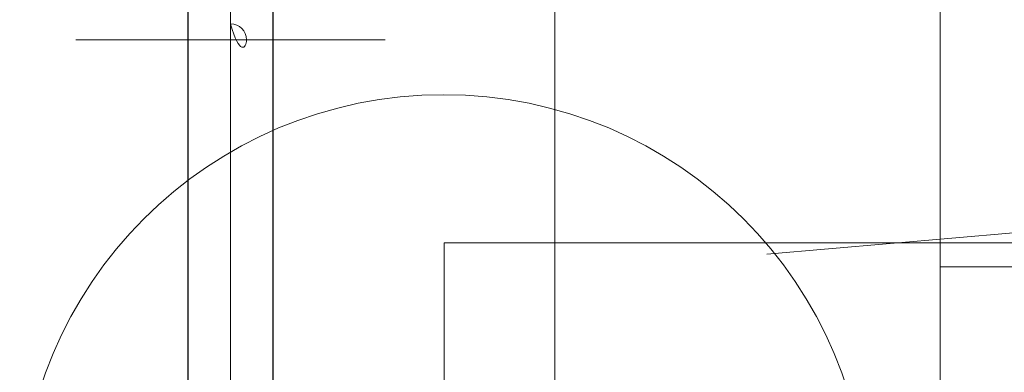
# Model space of a CAD drawing. Header units: millimetres. Extents: x 6612729504 to 6612744462, y 5733542327 to 5733549367.
# Tile 44 of 109: x 6612737365 to 6612737435, y 5733544403 to 5733544428. Entities that reach past the tile are written whole.
import ezdxf

# ---------------------------------------------------------------- set-up
doc = ezdxf.new("R2010")
doc.units = ezdxf.units.MM
doc.header["$MEASUREMENT"] = 0
doc.layers.add('_ATECHN-MEBLE', color=7, linetype='Continuous')
doc.layers.add('EQUIPMENT', color=7, linetype='Continuous')

msp = doc.modelspace()

# ---------------------------------------------------------------- linework, layer by layer
at = {"layer": '_ATECHN-MEBLE', "color": 252, "lineweight": 18}
for p, q in [((6612737380.235228, 5733544212.248565), (6612737380.235228, 5733544708.737792)), ((6612737380.235228, 5733544422.218333), (6612737380.235228, 5733544699.863952)), ((6612737430.235229, 5733544305.644672), (6612737430.235229, 5733544692.844673)), ((6612737430.235229, 5733544322.351649), (6612737430.235229, 5733544562.35165)), ((6612737430.235229, 5733544322.218333), (6612737430.235229, 5733544562.218334)), ((6612737380.235228, 5733544194.921864), (6612737380.235228, 5733544436.041967)), ((6612737380.235228, 5733544194.788548), (6612737380.235228, 5733544435.908651)), ((6612737403.085228, 5733544397.931289), (6612737403.085228, 5733544432.118621)), ((6612737369.34451, 5733544426.653686), (6612737391.125946, 5733544426.653686)), ((6612737380.235228, 5733544254.158695), (6612737380.235228, 5733544422.35165)), ((6612737380.235228, 5733544254.025379), (6612737380.235228, 5733544422.218333)), ((6612737418.036102, 5733544411.542778), (6612737435.413694, 5733544413.063121)), ((6612737395.285228, 5733544412.35165), (6612737395.285228, 5733544342.351649)), ((6612737430.285228, 5733544412.35165), (6612737395.285228, 5733544412.35165)), ((6612737430.235229, 5733544412.35165), (6612737635.985229, 5733544412.35165)), ((6612737430.235229, 5733544410.651649), (6612737635.985229, 5733544410.651649))]:
    msp.add_line(p, q, dxfattribs=at)
at = {"layer": '_ATECHN-MEBLE', "color": 252, "lineweight": 18, "flags": 128}
msp.add_lwpolyline([(6612737380.235228, 5733544427.778935, -1), (6612737380.235228, 5733544425.528436, -1)], format="xyb", close=True, dxfattribs=at)
at = {"layer": '_ATECHN-MEBLE', "color": 252, "lineweight": 18}
msp.add_circle((6612737395.256276, 5733544392.914816), 29.871594, dxfattribs=at)
at = {"layer": 'EQUIPMENT', "color": 252, "lineweight": 30, "flags": 128}
msp.add_lwpolyline([(6612737377.235228, 5733544695.913686), (6612737377.235228, 5733544223.513685), (6612737383.235228, 5733544223.513685), (6612737383.235228, 5733544695.913686)], close=True, dxfattribs=at)

doc.saveas('drawing.dxf')
